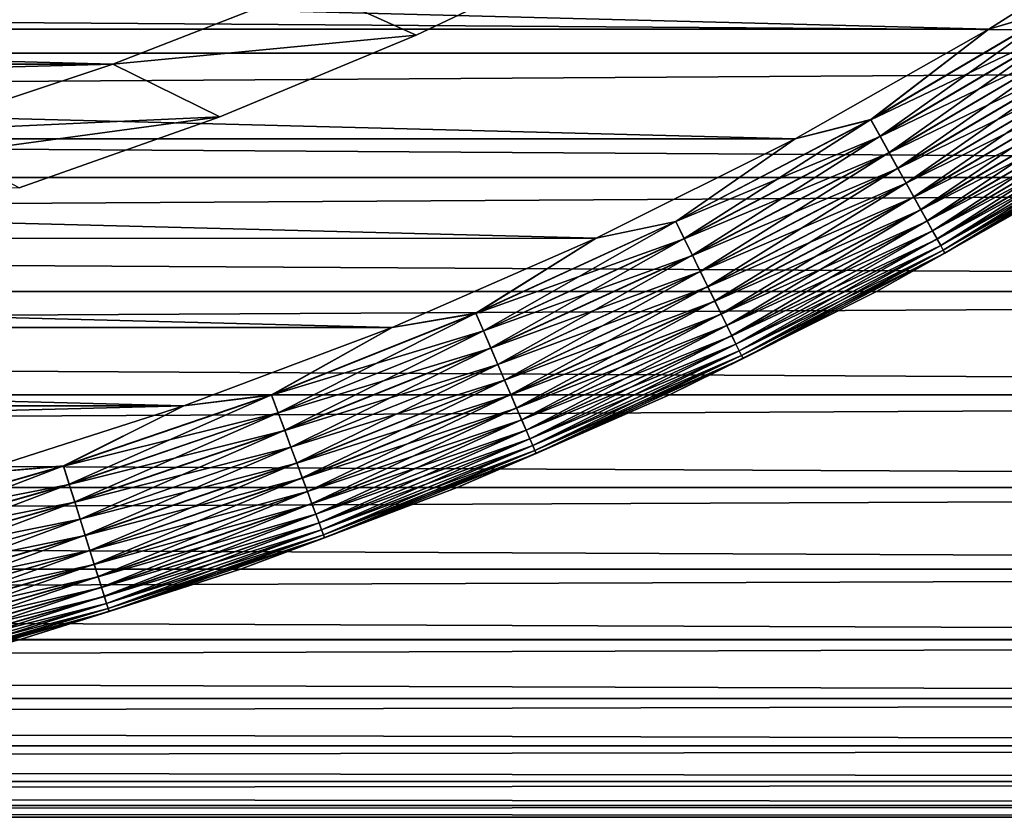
# Model space of a CAD drawing. Header units: metres. Extents: x -46 to 104, y -30 to 30.
# Tile 130 of 256: x 3.63 to 6.48, y -13 to -10.69. Entities that reach past the tile are written whole.
import ezdxf

# ---------------------------------------------------------------- set-up
doc = ezdxf.new("R2010")
doc.units = ezdxf.units.M
doc.layers.add('solid_26_000_502_XXX', color=7, linetype='CONTINUOUS')

msp = doc.modelspace()

# ---------------------------------------------------------------- linework, layer by layer
at = {"layer": 'solid_26_000_502_XXX'}
for points in [[(-6.978025, -10.370975, 316), (6.434935, -10.716416, 316), (6.978093, -10.37093, 316)], [(-6.978025, -10.370975, 316), (-6.434865, -10.716457, 316), (6.434935, -10.716416, 316)], [(6.978107, -10.37092, 280), (6.434949, -10.716408, 280), (-6.978023, -10.370976, 280)], [(6.434949, -10.716408, 280), (-6.434862, -10.716459, 280), (-6.978023, -10.370976, 280)], [(6.641663, -10.655562, 315.996857), (6.978093, -10.37093, 316), (6.434935, -10.716416, 316)], [(6.641309, -10.654994, 280.003082), (6.434949, -10.716408, 280), (6.978107, -10.37092, 280)], [(16, -10.39791, 7.802786), (-38.5, -10.3979, 7.8028), (-38.5, -10.78579, 7.257185)], [(-38.5, -10.3979, 604.197205), (16, -10.39791, 604.197205), (16, -10.785801, 604.742859)], [(-38.5, -10.3979, 604.197205), (16, -10.785801, 604.742859), (-38.5, -10.78579, 604.742798)], [(16, -10.39791, -7.802786), (16, -10.785801, -7.257168), (-38.5, -10.397933, -7.802756)], [(16, -10.785801, 7.257168), (16, -10.39791, 7.802786), (-38.5, -10.78579, 7.257185)], [(-38.5, -10.785822, 619.257141), (16, -10.785801, 619.257141), (16, -10.39791, 619.802795)], [(-38.5, -10.785822, 619.257141), (16, -10.39791, 619.802795), (-38.5, -10.397933, 619.802734)], [(16, -10.785801, -7.257168), (-38.5, -10.785822, -7.257137), (-38.5, -10.397933, -7.802756)], [(5.334533, -10.469251, 287.700012), (4.779014, -10.734216, 287.700012), (4.471266, -10.595171, 287.700012)], [(4.471266, -10.595171, 286.700012), (4.779014, -10.734216, 286.700012), (5.334533, -10.469251, 286.700012)], [(5.334533, -10.469251, 287.700012), (5.334533, -10.469251, 286.700012), (4.779014, -10.734216, 286.700012)], [(5.334533, -10.469251, 287.700012), (4.779014, -10.734216, 286.700012), (4.779014, -10.734216, 287.700012)], [(-4.471478, -10.595088, 315.917419), (4.471478, -10.595088, 315.917419), (3.901247, -10.818053, 315.917419)], [(-4.471478, -10.595088, 315.917419), (3.901247, -10.818053, 315.917419), (-3.901247, -10.818053, 315.917419)], [(4.471478, -10.595088, 280.082581), (-4.471478, -10.595088, 280.082581), (-3.901247, -10.818053, 280.082581)], [(4.471478, -10.595088, 280.082581), (-3.901247, -10.818053, 280.082581), (3.901247, -10.818053, 280.082581)], [(3.901247, -10.818053, 315.917419), (4.471478, -10.595088, 315.917419), (3.901284, -10.818044, 287.700012)], [(4.471478, -10.595088, 280.082581), (3.901247, -10.818053, 280.082581), (4.471266, -10.595171, 286.700012)], [(3.901247, -10.818053, 280.082581), (3.901284, -10.818044, 286.700012), (4.471266, -10.595171, 286.700012)], [(4.471478, -10.595088, 315.917419), (4.471266, -10.595171, 287.700012), (3.901284, -10.818044, 287.700012)], [(4.779014, -10.734216, 287.700012), (3.901284, -10.818044, 287.700012), (4.471266, -10.595171, 287.700012)], [(4.471266, -10.595171, 286.700012), (3.901284, -10.818044, 286.700012), (4.779014, -10.734216, 286.700012)], [(6.093118, -10.977695, 280.003082), (6.434949, -10.716408, 280), (6.641309, -10.654994, 280.003082)], [(6.093118, -10.977695, 280.003082), (6.641309, -10.654994, 280.003082), (6.119977, -11.026087, 280.01239)], [(6.093443, -10.978281, 315.996857), (6.641663, -10.655562, 315.996857), (6.434935, -10.716416, 316)], [(6.670932, -10.70252, 315.987457), (6.641663, -10.655562, 315.996857), (6.093443, -10.978281, 315.996857)], [(6.641309, -10.654994, 280.003082), (6.670585, -10.701963, 280.01239), (6.119977, -11.026087, 280.01239)], [(6.120296, -11.026661, 315.987457), (6.670932, -10.70252, 315.987457), (6.093443, -10.978281, 315.996857)], [(6.119977, -11.026087, 280.01239), (6.670585, -10.701963, 280.01239), (6.14616, -11.073258, 280.027863)], [(6.699459, -10.748288, 315.971893), (6.670932, -10.70252, 315.987457), (6.120296, -11.026661, 315.987457)], [(6.670585, -10.701963, 280.01239), (6.699123, -10.747748, 280.027863), (6.14616, -11.073258, 280.027863)], [(-6.434865, -10.716457, 316), (5.874709, -11.033484, 316), (6.434935, -10.716416, 316)], [(-6.434865, -10.716457, 316), (-5.874637, -11.033522, 316), (5.874709, -11.033484, 316)], [(6.434949, -10.716408, 280), (5.874723, -11.033476, 280), (-6.434862, -10.716459, 280)], [(5.874723, -11.033476, 280), (-5.874634, -11.033524, 280), (-6.434862, -10.716459, 280)], [(6.093443, -10.978281, 315.996857), (6.434935, -10.716416, 316), (5.874709, -11.033484, 316)], [(6.093118, -10.977695, 280.003082), (5.874723, -11.033476, 280), (6.434949, -10.716408, 280)], [(4.779014, -10.734216, 287.700012), (4.210733, -10.969605, 287.700012), (3.901284, -10.818044, 287.700012)], [(3.901284, -10.818044, 286.700012), (4.210733, -10.969605, 286.700012), (4.779014, -10.734216, 286.700012)], [(4.779014, -10.734216, 287.700012), (4.779014, -10.734216, 286.700012), (4.210733, -10.969605, 286.700012)], [(4.779014, -10.734216, 287.700012), (4.210733, -10.969605, 286.700012), (4.210733, -10.969605, 287.700012)], [(6.146469, -11.073814, 315.971893), (6.699459, -10.748288, 315.971893), (6.120296, -11.026661, 315.987457)], [(6.14616, -11.073258, 280.027863), (6.699123, -10.747748, 280.027863), (6.171336, -11.118617, 280.049286)], [(6.726885, -10.792289, 315.950409), (6.699459, -10.748288, 315.971893), (6.146469, -11.073814, 315.971893)], [(6.699123, -10.747748, 280.027863), (6.726564, -10.791774, 280.049286), (6.171336, -11.118617, 280.049286)], [(16, -10.785801, 7.257168), (-38.5, -10.78579, 7.257185), (-38.5, -11.14508, 6.692324)], [(-38.5, -10.78579, 604.742798), (16, -10.785801, 604.742859), (16, -11.14509, 605.307678)], [(-38.5, -10.78579, 604.742798), (16, -11.14509, 605.307678), (-38.5, -11.14508, 605.307678)], [(16, -10.785801, -7.257168), (16, -11.14509, -6.692307), (-38.5, -10.785822, -7.257137)], [(16, -11.14509, 6.692307), (16, -10.785801, 7.257168), (-38.5, -11.14508, 6.692324)], [(-38.5, -11.14511, 618.692261), (16, -11.14509, 618.692322), (16, -10.785801, 619.257141)], [(-38.5, -11.14511, 618.692261), (16, -10.785801, 619.257141), (-38.5, -10.785822, 619.257141)], [(16, -11.14509, -6.692307), (-38.5, -11.14511, -6.692274), (-38.5, -10.785822, -7.257137)], [(-3.901247, -10.818053, 315.917419), (3.901247, -10.818053, 315.917419), (3.319957, -11.010353, 315.917419)], [(3.901247, -10.818053, 280.082581), (-3.901247, -10.818053, 280.082581), (-3.319957, -11.010353, 280.082581)], [(3.901247, -10.818053, 280.082581), (-3.319957, -11.010353, 280.082581), (3.319957, -11.010353, 280.082581)], [(3.319957, -11.010353, 315.917419), (3.901247, -10.818053, 315.917419), (3.320105, -11.010304, 287.700012)], [(3.901247, -10.818053, 280.082581), (3.319957, -11.010353, 280.082581), (3.320105, -11.010304, 286.700012)], [(3.901247, -10.818053, 315.917419), (3.901284, -10.818044, 287.700012), (3.320105, -11.010304, 287.700012)], [(4.210733, -10.969605, 287.700012), (3.320105, -11.010304, 287.700012), (3.901284, -10.818044, 287.700012)], [(3.901284, -10.818044, 286.700012), (3.320105, -11.010304, 286.700012), (4.210733, -10.969605, 286.700012)], [(3.901247, -10.818053, 280.082581), (3.320105, -11.010304, 286.700012), (3.901284, -10.818044, 286.700012)], [(6.17163, -11.119147, 315.950409), (6.726885, -10.792289, 315.950409), (6.146469, -11.073814, 315.971893)], [(6.171336, -11.118617, 280.049286), (6.726564, -10.791774, 280.049286), (6.195188, -11.161591, 280.076385)], [(6.752863, -10.833967, 315.923248), (6.726885, -10.792289, 315.950409), (6.17163, -11.119147, 315.950409)], [(6.726564, -10.791774, 280.049286), (6.752562, -10.833484, 280.076385), (6.195188, -11.161591, 280.076385)], [(6.195465, -11.162089, 315.923248), (6.752863, -10.833967, 315.923248), (6.17163, -11.119147, 315.950409)], [(6.195188, -11.161591, 280.076385), (6.752562, -10.833484, 280.076385), (6.217416, -11.201637, 280.108826)], [(6.777068, -10.8728, 315.890747), (6.752863, -10.833967, 315.923248), (6.195465, -11.162089, 315.923248)], [(6.752562, -10.833484, 280.076385), (6.77679, -10.872354, 280.108826), (6.217416, -11.201637, 280.108826)], [(6.217671, -11.202098, 315.890747), (6.777068, -10.8728, 315.890747), (6.195465, -11.162089, 315.923248)], [(6.217416, -11.201637, 280.108826), (6.77679, -10.872354, 280.108826), (6.237739, -11.238253, 280.14621)], [(6.799193, -10.908297, 315.853302), (6.777068, -10.8728, 315.890747), (6.217671, -11.202098, 315.890747)], [(6.77679, -10.872354, 280.108826), (6.798941, -10.907892, 280.14621), (6.237739, -11.238253, 280.14621)], [(6.23797, -11.238669, 315.853302), (6.799193, -10.908297, 315.853302), (6.217671, -11.202098, 315.890747)], [(6.237739, -11.238253, 280.14621), (6.798941, -10.907892, 280.14621), (6.255902, -11.270976, 280.188049)], [(6.81896, -10.940009, 315.811432), (6.799193, -10.908297, 315.853302), (6.23797, -11.238669, 315.853302)], [(6.798941, -10.907892, 280.14621), (6.818738, -10.939653, 280.188049), (6.255902, -11.270976, 280.188049)], [(6.256105, -11.271342, 315.811432), (6.81896, -10.940009, 315.811432), (6.23797, -11.238669, 315.853302)], [(6.255902, -11.270976, 280.188049), (6.818738, -10.939653, 280.188049), (6.271675, -11.299394, 280.233795)], [(6.83612, -10.96754, 315.765625), (6.81896, -10.940009, 315.811432), (6.256105, -11.271342, 315.811432)], [(6.818738, -10.939653, 280.188049), (6.83593, -10.967236, 280.233795), (6.271675, -11.299394, 280.233795)], [(2.729097, -11.171476, 286.700012), (3.631108, -11.174863, 286.700012), (4.210733, -10.969605, 286.700012)], [(3.320105, -11.010304, 286.700012), (2.729097, -11.171476, 286.700012), (4.210733, -10.969605, 286.700012)], [(4.210733, -10.969605, 287.700012), (3.631108, -11.174863, 287.700012), (3.320105, -11.010304, 287.700012)], [(4.210733, -10.969605, 287.700012), (4.210733, -10.969605, 286.700012), (3.631108, -11.174863, 286.700012)], [(4.210733, -10.969605, 287.700012), (3.631108, -11.174863, 286.700012), (3.631108, -11.174863, 287.700012)], [(5.529286, -11.272217, 280.003082), (5.874723, -11.033476, 280), (6.093118, -10.977695, 280.003082)], [(5.529286, -11.272217, 280.003082), (6.093118, -10.977695, 280.003082), (5.55366, -11.321907, 280.01239)], [(5.529581, -11.272818, 315.996857), (6.093443, -10.978281, 315.996857), (5.874709, -11.033484, 316)], [(6.120296, -11.026661, 315.987457), (6.093443, -10.978281, 315.996857), (5.529581, -11.272818, 315.996857)], [(6.093118, -10.977695, 280.003082), (6.119977, -11.026087, 280.01239), (5.55366, -11.321907, 280.01239)], [(6.271849, -11.299706, 315.765625), (6.83612, -10.96754, 315.765625), (6.256105, -11.271342, 315.811432)], [(6.271675, -11.299394, 280.233795), (6.83593, -10.967236, 280.233795), (6.28486, -11.323149, 280.282898)], [(6.850456, -10.99054, 315.716492), (6.83612, -10.96754, 315.765625), (6.271849, -11.299706, 315.765625)], [(6.83593, -10.967236, 280.233795), (6.850302, -10.990293, 280.282898), (6.28486, -11.323149, 280.282898)], [(6.285002, -11.323403, 315.716492), (6.850456, -10.99054, 315.716492), (6.271849, -11.299706, 315.765625)], [(6.28486, -11.323149, 280.282898), (6.850302, -10.990293, 280.282898), (6.295291, -11.341941, 280.334747)], [(6.861788, -11.00872, 315.664612), (6.850456, -10.99054, 315.716492), (6.285002, -11.323403, 315.716492)], [(6.295399, -11.342135, 315.664612), (6.861788, -11.00872, 315.664612), (6.285002, -11.323403, 315.716492)], [(6.850302, -10.990293, 280.282898), (6.86167, -11.008533, 280.334747), (6.295291, -11.341941, 280.334747)], [(6.295291, -11.341941, 280.334747), (6.86167, -11.008533, 280.334747), (6.302835, -11.355535, 280.388672)], [(6.869974, -11.021852, 315.610657), (6.861788, -11.00872, 315.664612), (6.295399, -11.342135, 315.664612)], [(6.86167, -11.008533, 280.334747), (6.869895, -11.021726, 280.388672), (6.302835, -11.355535, 280.388672)], [(-5.874637, -11.033522, 316), (5.298901, -11.32129, 316), (5.874709, -11.033484, 316)], [(-5.874637, -11.033522, 316), (-5.298827, -11.321324, 316), (5.298901, -11.32129, 316)], [(5.874723, -11.033476, 280), (5.298915, -11.321283, 280), (-5.874634, -11.033524, 280)], [(5.298915, -11.321283, 280), (-5.298823, -11.321326, 280), (-5.874634, -11.033524, 280)], [(5.529581, -11.272818, 315.996857), (5.874709, -11.033484, 316), (5.298901, -11.32129, 316)], [(5.529286, -11.272217, 280.003082), (5.298915, -11.321283, 280), (5.874723, -11.033476, 280)], [(5.553949, -11.322496, 315.987457), (6.120296, -11.026661, 315.987457), (5.529581, -11.272818, 315.996857)], [(5.55366, -11.321907, 280.01239), (6.119977, -11.026087, 280.01239), (5.57742, -11.370344, 280.027863)], [(6.146469, -11.073814, 315.971893), (6.120296, -11.026661, 315.987457), (5.553949, -11.322496, 315.987457)], [(6.119977, -11.026087, 280.01239), (6.14616, -11.073258, 280.027863), (5.57742, -11.370344, 280.027863)], [(6.302908, -11.355665, 315.610657), (6.869974, -11.021852, 315.610657), (6.295399, -11.342135, 315.664612)], [(6.302835, -11.355535, 280.388672), (6.869895, -11.021726, 280.388672), (6.3074, -11.363757, 280.444031)], [(6.874909, -11.029771, 315.555328), (6.869974, -11.021852, 315.610657), (6.302908, -11.355665, 315.610657)], [(6.307436, -11.363823, 315.555328), (6.874909, -11.029771, 315.555328), (6.302908, -11.355665, 315.610657)], [(6.869895, -11.021726, 280.388672), (6.874869, -11.029707, 280.444031), (6.3074, -11.363757, 280.444031)], [(6.3074, -11.363757, 280.444031), (6.874869, -11.029707, 280.444031), (6.692305, -11.145091, 280.5)], [(6.307436, -11.363823, 315.555328), (6.692305, -11.145091, 315.5), (6.874909, -11.029771, 315.555328)], [(5.5777, -11.370914, 315.971893), (6.146469, -11.073814, 315.971893), (5.553949, -11.322496, 315.987457)], [(5.57742, -11.370344, 280.027863), (6.14616, -11.073258, 280.027863), (5.600266, -11.41692, 280.049286)], [(6.17163, -11.119147, 315.950409), (6.146469, -11.073814, 315.971893), (5.5777, -11.370914, 315.971893)], [(6.14616, -11.073258, 280.027863), (6.171336, -11.118617, 280.049286), (5.600266, -11.41692, 280.049286)], [(5.600533, -11.417464, 315.950409), (6.17163, -11.119147, 315.950409), (5.5777, -11.370914, 315.971893)], [(5.600266, -11.41692, 280.049286), (6.171336, -11.118617, 280.049286), (5.621912, -11.461046, 280.076385)], [(6.195465, -11.162089, 315.923248), (6.17163, -11.119147, 315.950409), (5.600533, -11.417464, 315.950409)], [(6.171336, -11.118617, 280.049286), (6.195188, -11.161591, 280.076385), (5.621912, -11.461046, 280.076385)], [(16, -11.14509, 6.692307), (-38.5, -11.14508, 6.692324), (-38.5, -11.474814, 6.109717)], [(-38.5, -11.14508, 605.307678), (16, -11.14509, 605.307678), (16, -11.474824, 605.89032)], [(-38.5, -11.14508, 605.307678), (16, -11.474824, 605.89032), (-38.5, -11.474814, 605.890259)], [(16, -11.14509, -6.692307), (16, -11.474824, -6.109698), (-38.5, -11.14511, -6.692274)], [(16, -11.474824, 6.109698), (16, -11.14509, 6.692307), (-38.5, -11.474814, 6.109717)], [(-38.5, -11.474842, 618.10968), (16, -11.474824, 618.10968), (16, -11.14509, 618.692322)], [(-38.5, -11.474842, 618.10968), (16, -11.14509, 618.692322), (-38.5, -11.14511, 618.692261)], [(16, -11.474824, -6.109698), (-38.5, -11.474842, -6.109664), (-38.5, -11.14511, -6.692274)], [(6.692305, -11.145091, 280.5), (6.692305, -11.145091, 315.5), (6.109696, -11.474825, 315.5)], [(6.307436, -11.363823, 315.555328), (6.109696, -11.474825, 315.5), (6.692305, -11.145091, 315.5)], [(6.109696, -11.474825, 280.5), (6.692305, -11.145091, 280.5), (6.109696, -11.474825, 315.5)], [(6.3074, -11.363757, 280.444031), (6.692305, -11.145091, 280.5), (6.109696, -11.474825, 280.5)], [(5.622162, -11.461557, 315.923248), (6.195465, -11.162089, 315.923248), (5.600533, -11.417464, 315.950409)], [(5.621912, -11.461046, 280.076385), (6.195188, -11.161591, 280.076385), (5.642082, -11.502167, 280.108826)], [(6.217671, -11.202098, 315.890747), (6.195465, -11.162089, 315.923248), (5.622162, -11.461557, 315.923248)], [(6.195188, -11.161591, 280.076385), (6.217416, -11.201637, 280.108826), (5.642082, -11.502167, 280.108826)], [(5.642314, -11.50264, 315.890747), (6.217671, -11.202098, 315.890747), (5.622162, -11.461557, 315.923248)], [(5.642082, -11.502167, 280.108826), (6.217416, -11.201637, 280.108826), (5.660525, -11.539764, 280.14621)], [(6.23797, -11.238669, 315.853302), (6.217671, -11.202098, 315.890747), (5.642314, -11.50264, 315.890747)], [(6.217416, -11.201637, 280.108826), (6.237739, -11.238253, 280.14621), (5.660525, -11.539764, 280.14621)], [(5.660735, -11.540193, 315.853302), (6.23797, -11.238669, 315.853302), (5.642314, -11.50264, 315.890747)], [(5.660525, -11.539764, 280.14621), (6.237739, -11.238253, 280.14621), (5.677007, -11.573365, 280.188049)], [(6.256105, -11.271342, 315.811432), (6.23797, -11.238669, 315.853302), (5.660735, -11.540193, 315.853302)], [(6.237739, -11.238253, 280.14621), (6.255902, -11.270976, 280.188049), (5.677007, -11.573365, 280.188049)], [(4.951261, -11.537803, 280.003082), (5.298915, -11.321283, 280), (5.529286, -11.272217, 280.003082)], [(4.951261, -11.537803, 280.003082), (5.529286, -11.272217, 280.003082), (4.973087, -11.588663, 280.01239)], [(4.951525, -11.538418, 315.996857), (5.529581, -11.272818, 315.996857), (5.298901, -11.32129, 316)], [(5.553949, -11.322496, 315.987457), (5.529581, -11.272818, 315.996857), (4.951525, -11.538418, 315.996857)], [(5.529286, -11.272217, 280.003082), (5.55366, -11.321907, 280.01239), (4.973087, -11.588663, 280.01239)], [(5.677192, -11.573742, 315.811432), (6.256105, -11.271342, 315.811432), (5.660735, -11.540193, 315.853302)], [(5.677007, -11.573365, 280.188049), (6.255902, -11.270976, 280.188049), (5.69132, -11.602546, 280.233795)], [(6.271849, -11.299706, 315.765625), (6.256105, -11.271342, 315.811432), (5.677192, -11.573742, 315.811432)], [(6.255902, -11.270976, 280.188049), (6.271675, -11.299394, 280.233795), (5.69132, -11.602546, 280.233795)], [(5.691478, -11.602867, 315.765625), (6.271849, -11.299706, 315.765625), (5.677192, -11.573742, 315.811432)], [(5.69132, -11.602546, 280.233795), (6.271675, -11.299394, 280.233795), (5.703285, -11.626938, 280.282898)], [(6.285002, -11.323403, 315.716492), (6.271849, -11.299706, 315.765625), (5.691478, -11.602867, 315.765625)], [(6.271675, -11.299394, 280.233795), (6.28486, -11.323149, 280.282898), (5.703285, -11.626938, 280.282898)], [(-5.298827, -11.321324, 316), (4.70904, -11.579071, 316), (5.298901, -11.32129, 316)], [(-5.298827, -11.321324, 316), (-4.708966, -11.579102, 316), (4.70904, -11.579071, 316)], [(5.298915, -11.321283, 280), (4.709054, -11.579065, 280), (-5.298823, -11.321326, 280)], [(4.709054, -11.579065, 280), (-4.708961, -11.579103, 280), (-5.298823, -11.321326, 280)], [(4.951525, -11.538418, 315.996857), (5.298901, -11.32129, 316), (4.70904, -11.579071, 316)], [(4.951261, -11.537803, 280.003082), (4.709054, -11.579065, 280), (5.298915, -11.321283, 280)], [(4.973346, -11.589267, 315.987457), (5.553949, -11.322496, 315.987457), (4.951525, -11.538418, 315.996857)], [(4.973087, -11.588663, 280.01239), (5.55366, -11.321907, 280.01239), (4.994363, -11.638242, 280.027863)], [(5.5777, -11.370914, 315.971893), (5.553949, -11.322496, 315.987457), (4.973346, -11.589267, 315.987457)], [(5.55366, -11.321907, 280.01239), (5.57742, -11.370344, 280.027863), (4.994363, -11.638242, 280.027863)], [(5.703414, -11.6272, 315.716492), (6.285002, -11.323403, 315.716492), (5.691478, -11.602867, 315.765625)], [(5.703285, -11.626938, 280.282898), (6.28486, -11.323149, 280.282898), (5.712751, -11.646235, 280.334747)], [(6.295399, -11.342135, 315.664612), (6.285002, -11.323403, 315.716492), (5.703414, -11.6272, 315.716492)], [(6.28486, -11.323149, 280.282898), (6.295291, -11.341941, 280.334747), (5.712751, -11.646235, 280.334747)], [(5.712849, -11.646434, 315.664612), (6.295399, -11.342135, 315.664612), (5.703414, -11.6272, 315.716492)], [(5.712751, -11.646235, 280.334747), (6.295291, -11.341941, 280.334747), (5.719598, -11.660192, 280.388672)], [(6.302908, -11.355665, 315.610657), (6.295399, -11.342135, 315.664612), (5.712849, -11.646434, 315.664612)], [(5.719664, -11.660327, 315.610657), (6.302908, -11.355665, 315.610657), (5.712849, -11.646434, 315.664612)], [(6.295291, -11.341941, 280.334747), (6.302835, -11.355535, 280.388672), (5.719598, -11.660192, 280.388672)], [(5.719598, -11.660192, 280.388672), (6.302835, -11.355535, 280.388672), (5.72374, -11.668636, 280.444031)], [(6.307436, -11.363823, 315.555328), (6.302908, -11.355665, 315.610657), (5.719664, -11.660327, 315.610657)], [(6.302835, -11.355535, 280.388672), (6.3074, -11.363757, 280.444031), (5.72374, -11.668636, 280.444031)], [(4.994614, -11.638826, 315.971893), (5.5777, -11.370914, 315.971893), (4.973346, -11.589267, 315.987457)], [(4.994363, -11.638242, 280.027863), (5.57742, -11.370344, 280.027863), (5.014821, -11.685915, 280.049286)], [(5.600533, -11.417464, 315.950409), (5.5777, -11.370914, 315.971893), (4.994614, -11.638826, 315.971893)], [(5.57742, -11.370344, 280.027863), (5.600266, -11.41692, 280.049286), (5.014821, -11.685915, 280.049286)], [(5.723773, -11.668704, 315.555328), (6.307436, -11.363823, 315.555328), (5.719664, -11.660327, 315.610657)], [(5.72374, -11.668636, 280.444031), (6.3074, -11.363757, 280.444031), (6.109696, -11.474825, 280.5)], [(5.723773, -11.668704, 315.555328), (6.109696, -11.474825, 315.5), (6.307436, -11.363823, 315.555328)], [(5.01506, -11.686472, 315.950409), (5.600533, -11.417464, 315.950409), (4.994614, -11.638826, 315.971893)], [(5.014821, -11.685915, 280.049286), (5.600266, -11.41692, 280.049286), (5.034203, -11.731081, 280.076385)], [(5.622162, -11.461557, 315.923248), (5.600533, -11.417464, 315.950409), (5.01506, -11.686472, 315.950409)], [(5.600266, -11.41692, 280.049286), (5.621912, -11.461046, 280.076385), (5.034203, -11.731081, 280.076385)], [(5.034428, -11.731605, 315.923248), (5.622162, -11.461557, 315.923248), (5.01506, -11.686472, 315.950409)], [(5.034203, -11.731081, 280.076385), (5.621912, -11.461046, 280.076385), (5.052266, -11.77317, 280.108826)], [(5.642314, -11.50264, 315.890747), (5.622162, -11.461557, 315.923248), (5.034428, -11.731605, 315.923248)], [(5.621912, -11.461046, 280.076385), (5.642082, -11.502167, 280.108826), (5.052266, -11.77317, 280.108826)], [(16, -11.474824, 6.109698), (-38.5, -11.474814, 6.109717), (-38.5, -11.774119, 5.510908)], [(-38.5, -11.474814, 605.890259), (16, -11.474824, 605.89032), (16, -11.77413, 606.489136)], [(-38.5, -11.474814, 605.890259), (16, -11.77413, 606.489136), (-38.5, -11.774119, 606.489075)], [(16, -11.474824, -6.109698), (16, -11.77413, -5.510887), (-38.5, -11.474842, -6.109664)], [(16, -11.77413, 5.510887), (16, -11.474824, 6.109698), (-38.5, -11.774119, 5.510908)], [(-38.5, -11.774145, 617.510864), (16, -11.77413, 617.510864), (16, -11.474824, 618.10968)], [(-38.5, -11.774145, 617.510864), (16, -11.474824, 618.10968), (-38.5, -11.474842, 618.10968)], [(16, -11.77413, -5.510887), (-38.5, -11.774145, -5.510852), (-38.5, -11.474842, -6.109664)], [(5.052266, -11.77317, 280.108826), (5.642082, -11.502167, 280.108826), (5.06878, -11.811654, 280.14621)], [(5.642082, -11.502167, 280.108826), (5.660525, -11.539764, 280.14621), (5.06878, -11.811654, 280.14621)], [(6.109696, -11.474825, 280.5), (6.109696, -11.474825, 315.5), (5.510886, -11.77413, 315.5)], [(5.723773, -11.668704, 315.555328), (5.510886, -11.77413, 315.5), (6.109696, -11.474825, 315.5)], [(5.510886, -11.77413, 280.5), (6.109696, -11.474825, 280.5), (5.510886, -11.77413, 315.5)], [(5.72374, -11.668636, 280.444031), (6.109696, -11.474825, 280.5), (5.510886, -11.77413, 280.5)], [(5.052473, -11.773655, 315.890747), (5.642314, -11.50264, 315.890747), (5.034428, -11.731605, 315.923248)], [(5.660735, -11.540193, 315.853302), (5.642314, -11.50264, 315.890747), (5.052473, -11.773655, 315.890747)], [(4.360526, -11.773771, 280.003082), (4.709054, -11.579065, 280), (4.951261, -11.537803, 280.003082)], [(4.360526, -11.773771, 280.003082), (4.951261, -11.537803, 280.003082), (4.379748, -11.825672, 280.01239)], [(4.360759, -11.774399, 315.996857), (4.951525, -11.538418, 315.996857), (4.70904, -11.579071, 316)], [(4.973346, -11.589267, 315.987457), (4.951525, -11.538418, 315.996857), (4.360759, -11.774399, 315.996857)], [(4.951261, -11.537803, 280.003082), (4.973087, -11.588663, 280.01239), (4.379748, -11.825672, 280.01239)], [(5.068968, -11.812092, 315.853302), (5.660735, -11.540193, 315.853302), (5.052473, -11.773655, 315.890747)], [(5.06878, -11.811654, 280.14621), (5.660525, -11.539764, 280.14621), (5.083539, -11.846047, 280.188049)], [(5.677192, -11.573742, 315.811432), (5.660735, -11.540193, 315.853302), (5.068968, -11.812092, 315.853302)], [(5.660525, -11.539764, 280.14621), (5.677007, -11.573365, 280.188049), (5.083539, -11.846047, 280.188049)], [(-4.708966, -11.579102, 316), (4.106698, -11.806142, 316), (4.70904, -11.579071, 316)], [(-4.708966, -11.579102, 316), (-4.106623, -11.806168, 316), (4.106698, -11.806142, 316)], [(4.709054, -11.579065, 280), (4.106712, -11.806137, 280), (-4.708961, -11.579103, 280)], [(4.106712, -11.806137, 280), (-4.106616, -11.80617, 280), (-4.708961, -11.579103, 280)], [(4.360759, -11.774399, 315.996857), (4.70904, -11.579071, 316), (4.106698, -11.806142, 316)], [(4.360526, -11.773771, 280.003082), (4.106712, -11.806137, 280), (4.709054, -11.579065, 280)], [(5.083704, -11.846433, 315.811432), (5.677192, -11.573742, 315.811432), (5.068968, -11.812092, 315.853302)], [(5.083539, -11.846047, 280.188049), (5.677007, -11.573365, 280.188049), (5.096356, -11.875915, 280.233795)], [(5.691478, -11.602867, 315.765625), (5.677192, -11.573742, 315.811432), (5.083704, -11.846433, 315.811432)], [(5.677007, -11.573365, 280.188049), (5.69132, -11.602546, 280.233795), (5.096356, -11.875915, 280.233795)], [(4.379976, -11.826287, 315.987457), (4.973346, -11.589267, 315.987457), (4.360759, -11.774399, 315.996857)], [(4.379748, -11.825672, 280.01239), (4.973087, -11.588663, 280.01239), (4.398486, -11.876265, 280.027863)], [(4.994614, -11.638826, 315.971893), (4.973346, -11.589267, 315.987457), (4.379976, -11.826287, 315.987457)], [(4.973087, -11.588663, 280.01239), (4.994363, -11.638242, 280.027863), (4.398486, -11.876265, 280.027863)], [(5.096498, -11.876244, 315.765625), (5.691478, -11.602867, 315.765625), (5.083704, -11.846433, 315.811432)], [(5.096356, -11.875915, 280.233795), (5.69132, -11.602546, 280.233795), (5.10707, -11.900882, 280.282898)], [(5.703414, -11.6272, 315.716492), (5.691478, -11.602867, 315.765625), (5.096498, -11.876244, 315.765625)], [(5.69132, -11.602546, 280.233795), (5.703285, -11.626938, 280.282898), (5.10707, -11.900882, 280.282898)], [(4.398706, -11.876861, 315.971893), (4.994614, -11.638826, 315.971893), (4.379976, -11.826287, 315.987457)], [(4.398486, -11.876265, 280.027863), (4.994363, -11.638242, 280.027863), (4.416502, -11.924912, 280.049286)], [(5.01506, -11.686472, 315.950409), (4.994614, -11.638826, 315.971893), (4.398706, -11.876861, 315.971893)], [(4.994363, -11.638242, 280.027863), (5.014821, -11.685915, 280.049286), (4.416502, -11.924912, 280.049286)], [(5.107186, -11.90115, 315.716492), (5.703414, -11.6272, 315.716492), (5.096498, -11.876244, 315.765625)], [(5.10707, -11.900882, 280.282898), (5.703285, -11.626938, 280.282898), (5.115547, -11.920633, 280.334747)], [(5.712849, -11.646434, 315.664612), (5.703414, -11.6272, 315.716492), (5.107186, -11.90115, 315.716492)], [(5.703285, -11.626938, 280.282898), (5.712751, -11.646235, 280.334747), (5.115547, -11.920633, 280.334747)], [(5.115634, -11.920837, 315.664612), (5.712849, -11.646434, 315.664612), (5.107186, -11.90115, 315.716492)], [(5.115547, -11.920633, 280.334747), (5.712751, -11.646235, 280.334747), (5.121677, -11.93492, 280.388672)], [(5.719664, -11.660327, 315.610657), (5.712849, -11.646434, 315.664612), (5.115634, -11.920837, 315.664612)], [(5.121737, -11.935058, 315.610657), (5.719664, -11.660327, 315.610657), (5.115634, -11.920837, 315.664612)], [(5.712751, -11.646235, 280.334747), (5.719598, -11.660192, 280.388672), (5.121677, -11.93492, 280.388672)], [(5.121677, -11.93492, 280.388672), (5.719598, -11.660192, 280.388672), (5.125386, -11.943563, 280.444031)], [(5.723773, -11.668704, 315.555328), (5.719664, -11.660327, 315.610657), (5.121737, -11.935058, 315.610657)], [(5.125416, -11.943631, 315.555328), (5.723773, -11.668704, 315.555328), (5.121737, -11.935058, 315.610657)], [(5.719598, -11.660192, 280.388672), (5.72374, -11.668636, 280.444031), (5.125386, -11.943563, 280.444031)], [(5.125386, -11.943563, 280.444031), (5.72374, -11.668636, 280.444031), (5.510886, -11.77413, 280.5)], [(5.125416, -11.943631, 315.555328), (5.510886, -11.77413, 315.5), (5.723773, -11.668704, 315.555328)], [(4.416713, -11.925482, 315.950409), (5.01506, -11.686472, 315.950409), (4.398706, -11.876861, 315.971893)], [(4.416502, -11.924912, 280.049286), (5.014821, -11.685915, 280.049286), (4.433572, -11.971003, 280.076385)], [(5.034428, -11.731605, 315.923248), (5.01506, -11.686472, 315.950409), (4.416713, -11.925482, 315.950409)], [(5.014821, -11.685915, 280.049286), (5.034203, -11.731081, 280.076385), (4.433572, -11.971003, 280.076385)], [(4.43377, -11.971537, 315.923248), (5.034428, -11.731605, 315.923248), (4.416713, -11.925482, 315.950409)], [(4.433572, -11.971003, 280.076385), (5.034203, -11.731081, 280.076385), (4.44948, -12.013953, 280.108826)], [(5.052473, -11.773655, 315.890747), (5.034428, -11.731605, 315.923248), (4.43377, -11.971537, 315.923248)], [(5.034203, -11.731081, 280.076385), (5.052266, -11.77317, 280.108826), (4.44948, -12.013953, 280.108826)], [(16, -11.77413, 5.510887), (-38.5, -11.774119, 5.510908), (-38.5, -12.042202, 4.897486)], [(-38.5, -11.774119, 606.489075), (16, -11.77413, 606.489136), (16, -12.042212, 607.102539)], [(-38.5, -11.774119, 606.489075), (16, -12.042212, 607.102539), (-38.5, -12.042202, 607.102539)], [(16, -11.77413, -5.510887), (16, -12.042212, -4.897463), (-38.5, -11.774145, -5.510852)], [(16, -12.042212, 4.897463), (16, -11.77413, 5.510887), (-38.5, -12.042202, 4.897486)], [(-38.5, -12.042226, 616.8974), (16, -12.042212, 616.897461), (16, -11.77413, 617.510864)], [(-38.5, -12.042226, 616.8974), (16, -11.77413, 617.510864), (-38.5, -11.774145, 617.510864)], [(16, -12.042212, -4.897463), (-38.5, -12.042226, -4.897428), (-38.5, -11.774145, -5.510852)], [(3.758598, -11.979517, 280.003082), (4.106712, -11.806137, 280), (4.360526, -11.773771, 280.003082)], [(3.758598, -11.979517, 280.003082), (4.360526, -11.773771, 280.003082), (3.775166, -12.032325, 280.01239)], [(3.758798, -11.980156, 315.996857), (4.360759, -11.774399, 315.996857), (4.106698, -11.806142, 316)], [(4.379976, -11.826287, 315.987457), (4.360759, -11.774399, 315.996857), (3.758798, -11.980156, 315.996857)], [(4.360526, -11.773771, 280.003082), (4.379748, -11.825672, 280.01239), (3.775166, -12.032325, 280.01239)], [(4.449663, -12.014446, 315.890747), (5.052473, -11.773655, 315.890747), (4.43377, -11.971537, 315.923248)], [(4.44948, -12.013953, 280.108826), (5.052266, -11.77317, 280.108826), (4.464024, -12.053224, 280.14621)], [(5.068968, -11.812092, 315.853302), (5.052473, -11.773655, 315.890747), (4.449663, -12.014446, 315.890747)], [(5.052266, -11.77317, 280.108826), (5.06878, -11.811654, 280.14621), (4.464024, -12.053224, 280.14621)], [(5.510886, -11.77413, 280.5), (5.510886, -11.77413, 315.5), (4.897463, -12.042212, 315.5)], [(5.125416, -11.943631, 315.555328), (4.897463, -12.042212, 315.5), (5.510886, -11.77413, 315.5)], [(4.897463, -12.042212, 280.5), (5.510886, -11.77413, 280.5), (4.897463, -12.042212, 315.5)], [(5.125386, -11.943563, 280.444031), (5.510886, -11.77413, 280.5), (4.897463, -12.042212, 280.5)], [(-4.106623, -11.806168, 316), (-3.493401, -12.001921, 316), (4.106698, -11.806142, 316)], [(4.106712, -11.806137, 280), (3.493491, -12.001894, 280), (-4.106616, -11.80617, 280)], [(-3.493401, -12.001921, 316), (3.493477, -12.001899, 316), (4.106698, -11.806142, 316)], [(3.758798, -11.980156, 315.996857), (4.106698, -11.806142, 316), (3.493477, -12.001899, 316)], [(3.758598, -11.979517, 280.003082), (3.493491, -12.001894, 280), (4.106712, -11.806137, 280)], [(4.464189, -12.05367, 315.853302), (5.068968, -11.812092, 315.853302), (4.449663, -12.014446, 315.890747)], [(4.464024, -12.053224, 280.14621), (5.06878, -11.811654, 280.14621), (4.477022, -12.08832, 280.188049)], [(5.083704, -11.846433, 315.811432), (5.068968, -11.812092, 315.853302), (4.464189, -12.05367, 315.853302)], [(5.06878, -11.811654, 280.14621), (5.083539, -11.846047, 280.188049), (4.477022, -12.08832, 280.188049)], [(3.775363, -12.03295, 315.987457), (4.379976, -11.826287, 315.987457), (3.758798, -11.980156, 315.996857)], [(3.775166, -12.032325, 280.01239), (4.379748, -11.825672, 280.01239), (3.791317, -12.083801, 280.027863)], [(4.398706, -11.876861, 315.971893), (4.379976, -11.826287, 315.987457), (3.775363, -12.03295, 315.987457)], [(4.379748, -11.825672, 280.01239), (4.398486, -11.876265, 280.027863), (3.791317, -12.083801, 280.027863)], [(4.477168, -12.088714, 315.811432), (5.083704, -11.846433, 315.811432), (4.464189, -12.05367, 315.853302)], [(4.477022, -12.08832, 280.188049), (5.083539, -11.846047, 280.188049), (4.48831, -12.118798, 280.233795)], [(5.096498, -11.876244, 315.765625), (5.083704, -11.846433, 315.811432), (4.477168, -12.088714, 315.811432)], [(5.083539, -11.846047, 280.188049), (5.096356, -11.875915, 280.233795), (4.48831, -12.118798, 280.233795)], [(3.791507, -12.084408, 315.971893), (4.398706, -11.876861, 315.971893), (3.775363, -12.03295, 315.987457)], [(3.791317, -12.083801, 280.027863), (4.398486, -11.876265, 280.027863), (3.806847, -12.133299, 280.049286)], [(4.416713, -11.925482, 315.950409), (4.398706, -11.876861, 315.971893), (3.791507, -12.084408, 315.971893)], [(4.398486, -11.876265, 280.027863), (4.416502, -11.924912, 280.049286), (3.806847, -12.133299, 280.049286)], [(4.488434, -12.119134, 315.765625), (5.096498, -11.876244, 315.765625), (4.477168, -12.088714, 315.811432)], [(4.48831, -12.118798, 280.233795), (5.096356, -11.875915, 280.233795), (4.497746, -12.144276, 280.282898)], [(5.107186, -11.90115, 315.716492), (5.096498, -11.876244, 315.765625), (4.488434, -12.119134, 315.765625)], [(5.096356, -11.875915, 280.233795), (5.10707, -11.900882, 280.282898), (4.497746, -12.144276, 280.282898)], [(3.807029, -12.133878, 315.950409), (4.416713, -11.925482, 315.950409), (3.791507, -12.084408, 315.971893)], [(3.806847, -12.133299, 280.049286), (4.416502, -11.924912, 280.049286), (3.821561, -12.180194, 280.076385)], [(4.43377, -11.971537, 315.923248), (4.416713, -11.925482, 315.950409), (3.807029, -12.133878, 315.950409)], [(4.416502, -11.924912, 280.049286), (4.433572, -11.971003, 280.076385), (3.821561, -12.180194, 280.076385)], [(4.497847, -12.144549, 315.716492), (5.107186, -11.90115, 315.716492), (4.488434, -12.119134, 315.765625)], [(4.497746, -12.144276, 280.282898), (5.10707, -11.900882, 280.282898), (4.50521, -12.164432, 280.334747)], [(5.115634, -11.920837, 315.664612), (5.107186, -11.90115, 315.716492), (4.497847, -12.144549, 315.716492)], [(4.505288, -12.164639, 315.664612), (5.115634, -11.920837, 315.664612), (4.497847, -12.144549, 315.716492)], [(5.10707, -11.900882, 280.282898), (5.115547, -11.920633, 280.334747), (4.50521, -12.164432, 280.334747)], [(4.50521, -12.164432, 280.334747), (5.115547, -11.920633, 280.334747), (4.51061, -12.17901, 280.388672)], [(5.121737, -11.935058, 315.610657), (5.115634, -11.920837, 315.664612), (4.505288, -12.164639, 315.664612)], [(5.115547, -11.920633, 280.334747), (5.121677, -11.93492, 280.388672), (4.51061, -12.17901, 280.388672)], [(4.510662, -12.179151, 315.610657), (5.121737, -11.935058, 315.610657), (4.505288, -12.164639, 315.664612)], [(4.51061, -12.17901, 280.388672), (5.121677, -11.93492, 280.388672), (4.513876, -12.18783, 280.444031)], [(5.125416, -11.943631, 315.555328), (5.121737, -11.935058, 315.610657), (4.510662, -12.179151, 315.610657)], [(4.513902, -12.1879, 315.555328), (5.125416, -11.943631, 315.555328), (4.510662, -12.179151, 315.610657)], [(5.121677, -11.93492, 280.388672), (5.125386, -11.943563, 280.444031), (4.513876, -12.18783, 280.444031)], [(4.513876, -12.18783, 280.444031), (5.125386, -11.943563, 280.444031), (4.897463, -12.042212, 280.5)], [(4.513902, -12.1879, 315.555328), (4.897463, -12.042212, 315.5), (5.125416, -11.943631, 315.555328)], [(3.147021, -12.154511, 280.003082), (3.493491, -12.001894, 280), (3.758598, -11.979517, 280.003082)], [(3.147021, -12.154511, 280.003082), (3.758598, -11.979517, 280.003082), (3.160893, -12.20809, 280.01239)], [(3.147189, -12.155159, 315.996857), (3.758798, -11.980156, 315.996857), (3.493477, -12.001899, 316)], [(3.775363, -12.03295, 315.987457), (3.758798, -11.980156, 315.996857), (3.147189, -12.155159, 315.996857)], [(3.758598, -11.979517, 280.003082), (3.775166, -12.032325, 280.01239), (3.160893, -12.20809, 280.01239)], [(3.821731, -12.180738, 315.923248), (4.43377, -11.971537, 315.923248), (3.807029, -12.133878, 315.950409)], [(3.821561, -12.180194, 280.076385), (4.433572, -11.971003, 280.076385), (3.835272, -12.223896, 280.108826)], [(4.449663, -12.014446, 315.890747), (4.43377, -11.971537, 315.923248), (3.821731, -12.180738, 315.923248)], [(4.433572, -11.971003, 280.076385), (4.44948, -12.013953, 280.108826), (3.835272, -12.223896, 280.108826)], [(3.83543, -12.224398, 315.890747), (4.449663, -12.014446, 315.890747), (3.821731, -12.180738, 315.923248)], [(3.835272, -12.223896, 280.108826), (4.44948, -12.013953, 280.108826), (3.847809, -12.263853, 280.14621)], [(4.464189, -12.05367, 315.853302), (4.449663, -12.014446, 315.890747), (3.83543, -12.224398, 315.890747)], [(4.44948, -12.013953, 280.108826), (4.464024, -12.053224, 280.14621), (3.847809, -12.263853, 280.14621)], [(16, -12.042212, 4.897463), (-38.5, -12.042202, 4.897486), (-38.5, -12.278352, 4.271076)], [(-38.5, -12.042202, 607.102539), (16, -12.042212, 607.102539), (16, -12.27836, 607.728943)], [(-38.5, -12.042202, 607.102539), (16, -12.27836, 607.728943), (-38.5, -12.278352, 607.728943)], [(16, -12.042212, -4.897463), (16, -12.27836, -4.271051), (-38.5, -12.042226, -4.897428)], [(16, -12.27836, 4.271051), (16, -12.042212, 4.897463), (-38.5, -12.278352, 4.271076)], [(-38.5, -12.278373, 616.270996), (16, -12.27836, 616.271057), (16, -12.042212, 616.897461)], [(-38.5, -12.278373, 616.270996), (16, -12.042212, 616.897461), (-38.5, -12.042226, 616.8974)], [(16, -12.27836, -4.271051), (-38.5, -12.278373, -4.271015), (-38.5, -12.042226, -4.897428)], [(3.161058, -12.208726, 315.987457), (3.775363, -12.03295, 315.987457), (3.147189, -12.155159, 315.996857)], [(3.160893, -12.20809, 280.01239), (3.775166, -12.032325, 280.01239), (3.174417, -12.260319, 280.027863)], [(3.791507, -12.084408, 315.971893), (3.775363, -12.03295, 315.987457), (3.161058, -12.208726, 315.987457)], [(3.775166, -12.032325, 280.01239), (3.791317, -12.083801, 280.027863), (3.174417, -12.260319, 280.027863)], [(4.897463, -12.042212, 280.5), (4.897463, -12.042212, 315.5), (4.271053, -12.278359, 315.5)], [(4.513902, -12.1879, 315.555328), (4.271053, -12.278359, 315.5), (4.897463, -12.042212, 315.5)], [(4.271053, -12.278359, 280.5), (4.897463, -12.042212, 280.5), (4.271053, -12.278359, 315.5)], [(4.513876, -12.18783, 280.444031), (4.897463, -12.042212, 280.5), (4.271053, -12.278359, 280.5)], [(3.847951, -12.264307, 315.853302), (4.464189, -12.05367, 315.853302), (3.83543, -12.224398, 315.890747)], [(3.847809, -12.263853, 280.14621), (4.464024, -12.053224, 280.14621), (3.859012, -12.299562, 280.188049)], [(4.477168, -12.088714, 315.811432), (4.464189, -12.05367, 315.853302), (3.847951, -12.264307, 315.853302)], [(4.464024, -12.053224, 280.14621), (4.477022, -12.08832, 280.188049), (3.859012, -12.299562, 280.188049)], [(3.174576, -12.260934, 315.971893), (3.791507, -12.084408, 315.971893), (3.161058, -12.208726, 315.987457)], [(3.174417, -12.260319, 280.027863), (3.791317, -12.083801, 280.027863), (3.18742, -12.31054, 280.049286)], [(3.807029, -12.133878, 315.950409), (3.791507, -12.084408, 315.971893), (3.174576, -12.260934, 315.971893)], [(3.791317, -12.083801, 280.027863), (3.806847, -12.133299, 280.049286), (3.18742, -12.31054, 280.049286)], [(3.859138, -12.299962, 315.811432), (4.477168, -12.088714, 315.811432), (3.847951, -12.264307, 315.853302)], [(3.859012, -12.299562, 280.188049), (4.477022, -12.08832, 280.188049), (3.868742, -12.330573, 280.233795)], [(4.488434, -12.119134, 315.765625), (4.477168, -12.088714, 315.811432), (3.859138, -12.299962, 315.811432)], [(4.477022, -12.08832, 280.188049), (4.48831, -12.118798, 280.233795), (3.868742, -12.330573, 280.233795)], [(3.86885, -12.330914, 315.765625), (4.488434, -12.119134, 315.765625), (3.859138, -12.299962, 315.811432)], [(3.868742, -12.330573, 280.233795), (4.48831, -12.118798, 280.233795), (3.876876, -12.356496, 280.282898)], [(4.497847, -12.144549, 315.716492), (4.488434, -12.119134, 315.765625), (3.86885, -12.330914, 315.765625)], [(4.48831, -12.118798, 280.233795), (4.497746, -12.144276, 280.282898), (3.876876, -12.356496, 280.282898)], [(3.187572, -12.311128, 315.950409), (3.807029, -12.133878, 315.950409), (3.174576, -12.260934, 315.971893)], [(3.18742, -12.31054, 280.049286), (3.806847, -12.133299, 280.049286), (3.199739, -12.35812, 280.076385)], [(3.821731, -12.180738, 315.923248), (3.807029, -12.133878, 315.950409), (3.187572, -12.311128, 315.950409)], [(3.806847, -12.133299, 280.049286), (3.821561, -12.180194, 280.076385), (3.199739, -12.35812, 280.076385)], [(3.876963, -12.356774, 315.716492), (4.497847, -12.144549, 315.716492), (3.86885, -12.330914, 315.765625)], [(3.876876, -12.356496, 280.282898), (4.497746, -12.144276, 280.282898), (3.88331, -12.377004, 280.334747)], [(4.505288, -12.164639, 315.664612), (4.497847, -12.144549, 315.716492), (3.876963, -12.356774, 315.716492)], [(4.497746, -12.144276, 280.282898), (4.50521, -12.164432, 280.334747), (3.88331, -12.377004, 280.334747)], [(3.199882, -12.358672, 315.923248), (3.821731, -12.180738, 315.923248), (3.187572, -12.311128, 315.950409)], [(3.199739, -12.35812, 280.076385), (3.821561, -12.180194, 280.076385), (3.211219, -12.40246, 280.108826)], [(3.83543, -12.224398, 315.890747), (3.821731, -12.180738, 315.923248), (3.199882, -12.358672, 315.923248)], [(3.821561, -12.180194, 280.076385), (3.835272, -12.223896, 280.108826), (3.211219, -12.40246, 280.108826)], [(3.883376, -12.377215, 315.664612), (4.505288, -12.164639, 315.664612), (3.876963, -12.356774, 315.716492)], [(3.88331, -12.377004, 280.334747), (4.50521, -12.164432, 280.334747), (3.887964, -12.391837, 280.388672)], [(4.510662, -12.179151, 315.610657), (4.505288, -12.164639, 315.664612), (3.883376, -12.377215, 315.664612)], [(3.888009, -12.39198, 315.610657), (4.510662, -12.179151, 315.610657), (3.883376, -12.377215, 315.664612)], [(4.50521, -12.164432, 280.334747), (4.51061, -12.17901, 280.388672), (3.887964, -12.391837, 280.388672)], [(3.887964, -12.391837, 280.388672), (4.51061, -12.17901, 280.388672), (3.890779, -12.40081, 280.444031)], [(4.513902, -12.1879, 315.555328), (4.510662, -12.179151, 315.610657), (3.888009, -12.39198, 315.610657)], [(4.51061, -12.17901, 280.388672), (4.513876, -12.18783, 280.444031), (3.890779, -12.40081, 280.444031)], [(3.890802, -12.400882, 315.555328), (4.513902, -12.1879, 315.555328), (3.888009, -12.39198, 315.610657)], [(3.890779, -12.40081, 280.444031), (4.513876, -12.18783, 280.444031), (4.271053, -12.278359, 280.5)], [(3.890802, -12.400882, 315.555328), (4.271053, -12.278359, 315.5), (4.513902, -12.1879, 315.555328)], [(3.211351, -12.402969, 315.890747), (3.83543, -12.224398, 315.890747), (3.199882, -12.358672, 315.923248)], [(3.211219, -12.40246, 280.108826), (3.835272, -12.223896, 280.108826), (3.221716, -12.443001, 280.14621)], [(3.847951, -12.264307, 315.853302), (3.83543, -12.224398, 315.890747), (3.211351, -12.402969, 315.890747)], [(3.835272, -12.223896, 280.108826), (3.847809, -12.263853, 280.14621), (3.221716, -12.443001, 280.14621)], [(3.221835, -12.443461, 315.853302), (3.847951, -12.264307, 315.853302), (3.211351, -12.402969, 315.890747)], [(3.221716, -12.443001, 280.14621), (3.847809, -12.263853, 280.14621), (3.231097, -12.479231, 280.188049)], [(3.859138, -12.299962, 315.811432), (3.847951, -12.264307, 315.853302), (3.221835, -12.443461, 315.853302)], [(3.847809, -12.263853, 280.14621), (3.859012, -12.299562, 280.188049), (3.231097, -12.479231, 280.188049)], [(16, -12.27836, 4.271051), (-38.5, -12.278352, 4.271076), (-38.5, -12.48194, 3.633339)], [(-38.5, -12.278352, 607.728943), (16, -12.27836, 607.728943), (16, -12.481948, 608.366699)], [(-38.5, -12.278352, 607.728943), (16, -12.481948, 608.366699), (-38.5, -12.48194, 608.366638)], [(16, -12.27836, -4.271051), (16, -12.481948, -3.633313), (-38.5, -12.278373, -4.271015)], [(16, -12.481948, 3.633313), (16, -12.27836, 4.271051), (-38.5, -12.48194, 3.633339)], [(-38.5, -12.481958, 615.633301), (16, -12.481948, 615.633301), (16, -12.27836, 616.271057)], [(-38.5, -12.481958, 615.633301), (16, -12.27836, 616.271057), (-38.5, -12.278373, 616.270996)], [(16, -12.481948, -3.633313), (-38.5, -12.481958, -3.633277), (-38.5, -12.278373, -4.271015)], [(4.271053, -12.278359, 280.5), (4.271053, -12.278359, 315.5), (3.633315, -12.481948, 315.5)], [(3.890802, -12.400882, 315.555328), (3.633315, -12.481948, 315.5), (4.271053, -12.278359, 315.5)], [(3.633315, -12.481948, 280.5), (4.271053, -12.278359, 280.5), (3.633315, -12.481948, 315.5)], [(3.890779, -12.40081, 280.444031), (4.271053, -12.278359, 280.5), (3.633315, -12.481948, 280.5)], [(3.231202, -12.479637, 315.811432), (3.859138, -12.299962, 315.811432), (3.221835, -12.443461, 315.853302)], [(3.231097, -12.479231, 280.188049), (3.859012, -12.299562, 280.188049), (3.239244, -12.510695, 280.233795)], [(3.86885, -12.330914, 315.765625), (3.859138, -12.299962, 315.811432), (3.231202, -12.479637, 315.811432)], [(3.859012, -12.299562, 280.188049), (3.868742, -12.330573, 280.233795), (3.239244, -12.510695, 280.233795)], [(3.239333, -12.511043, 315.765625), (3.86885, -12.330914, 315.765625), (3.231202, -12.479637, 315.811432)], [(3.239244, -12.510695, 280.233795), (3.868742, -12.330573, 280.233795), (3.246053, -12.536997, 280.282898)], [(3.876963, -12.356774, 315.716492), (3.86885, -12.330914, 315.765625), (3.239333, -12.511043, 315.765625)], [(3.868742, -12.330573, 280.233795), (3.876876, -12.356496, 280.282898), (3.246053, -12.536997, 280.282898)], [(3.246127, -12.537279, 315.716492), (3.876963, -12.356774, 315.716492), (3.239333, -12.511043, 315.765625)], [(3.246053, -12.536997, 280.282898), (3.876876, -12.356496, 280.282898), (3.251441, -12.557804, 280.334747)], [(3.883376, -12.377215, 315.664612), (3.876963, -12.356774, 315.716492), (3.246127, -12.537279, 315.716492)], [(3.251496, -12.558019, 315.664612), (3.883376, -12.377215, 315.664612), (3.246127, -12.537279, 315.716492)], [(3.876876, -12.356496, 280.282898), (3.88331, -12.377004, 280.334747), (3.251441, -12.557804, 280.334747)], [(3.251441, -12.557804, 280.334747), (3.88331, -12.377004, 280.334747), (3.255338, -12.572855, 280.388672)], [(3.888009, -12.39198, 315.610657), (3.883376, -12.377215, 315.664612), (3.251496, -12.558019, 315.664612)], [(3.88331, -12.377004, 280.334747), (3.887964, -12.391837, 280.388672), (3.255338, -12.572855, 280.388672)], [(3.255375, -12.572999, 315.610657), (3.888009, -12.39198, 315.610657), (3.251496, -12.558019, 315.664612)], [(3.255338, -12.572855, 280.388672), (3.887964, -12.391837, 280.388672), (3.257695, -12.581959, 280.444031)], [(3.890802, -12.400882, 315.555328), (3.888009, -12.39198, 315.610657), (3.255375, -12.572999, 315.610657)], [(3.257714, -12.582031, 315.555328), (3.890802, -12.400882, 315.555328), (3.255375, -12.572999, 315.610657)], [(3.887964, -12.391837, 280.388672), (3.890779, -12.40081, 280.444031), (3.257695, -12.581959, 280.444031)], [(3.257695, -12.581959, 280.444031), (3.890779, -12.40081, 280.444031), (3.633315, -12.481948, 280.5)], [(3.257714, -12.582031, 315.555328), (3.633315, -12.481948, 315.5), (3.890802, -12.400882, 315.555328)], [(16, -12.481948, 3.633313), (-38.5, -12.48194, 3.633339), (-38.5, -12.652431, 2.985968)], [(-38.5, -12.48194, 608.366638), (16, -12.481948, 608.366699), (16, -12.652437, 609.014038)], [(-38.5, -12.48194, 608.366638), (16, -12.652437, 609.014038), (-38.5, -12.652431, 609.014038)], [(16, -12.481948, -3.633313), (16, -12.652437, -2.985941), (-38.5, -12.481958, -3.633277)], [(16, -12.652437, 2.985941), (16, -12.481948, 3.633313), (-38.5, -12.652431, 2.985968)], [(-38.5, -12.652445, 614.985901), (16, -12.652437, 614.985962), (16, -12.481948, 615.633301)], [(-38.5, -12.652445, 614.985901), (16, -12.481948, 615.633301), (-38.5, -12.481958, 615.633301)], [(16, -12.652437, -2.985941), (-38.5, -12.652445, -2.985905), (-38.5, -12.481958, -3.633277)], [(3.633315, -12.481948, 280.5), (3.633315, -12.481948, 315.5), (2.985942, -12.652436, 315.5)], [(3.257714, -12.582031, 315.555328), (2.985942, -12.652436, 315.5), (3.633315, -12.481948, 315.5)], [(2.985942, -12.652436, 280.5), (3.633315, -12.481948, 280.5), (2.985942, -12.652436, 315.5)], [(3.257695, -12.581959, 280.444031), (3.633315, -12.481948, 280.5), (2.985942, -12.652436, 280.5)], [(16, -12.652437, 2.985941), (-38.5, -12.652431, 2.985968), (-38.5, -12.789368, 2.330679)], [(-38.5, -12.652431, 609.014038), (16, -12.652437, 609.014038), (16, -12.789373, 609.669373)], [(-38.5, -12.652431, 609.014038), (16, -12.789373, 609.669373), (-38.5, -12.789368, 609.669312)], [(16, -12.652437, -2.985941), (16, -12.789373, -2.33065), (-38.5, -12.652445, -2.985905)], [(16, -12.789373, 2.33065), (16, -12.652437, 2.985941), (-38.5, -12.789368, 2.330679)], [(-38.5, -12.78938, 614.330627), (16, -12.789373, 614.330627), (16, -12.652437, 614.985962)], [(-38.5, -12.78938, 614.330627), (16, -12.652437, 614.985962), (-38.5, -12.652445, 614.985901)], [(16, -12.789373, -2.33065), (-38.5, -12.78938, -2.330614), (-38.5, -12.652445, -2.985905)], [(16, -12.789373, 2.33065), (-38.5, -12.789368, 2.330679), (-38.5, -12.892391, 1.669209)], [(-38.5, -12.789368, 609.669312), (16, -12.789373, 609.669373), (16, -12.892395, 610.330811)], [(-38.5, -12.789368, 609.669312), (16, -12.892395, 610.330811), (-38.5, -12.892391, 610.330811)], [(16, -12.789373, -2.33065), (16, -12.892395, -1.669179), (-38.5, -12.78938, -2.330614)], [(16, -12.892395, 1.669179), (16, -12.789373, 2.33065), (-38.5, -12.892391, 1.669209)], [(-38.5, -12.8924, 613.669128), (16, -12.892395, 613.669189), (16, -12.789373, 614.330627)], [(-38.5, -12.8924, 613.669128), (16, -12.789373, 614.330627), (-38.5, -12.78938, 614.330627)], [(16, -12.892395, -1.669179), (-38.5, -12.8924, -1.669143), (-38.5, -12.78938, -2.330614)], [(16, -12.892395, 1.669179), (-38.5, -12.892391, 1.669209), (-38.5, -12.961226, 1.003313)], [(-38.5, -12.892391, 610.330811), (16, -12.892395, 610.330811), (16, -12.961227, 610.996704)], [(-38.5, -12.892391, 610.330811), (16, -12.961227, 610.996704), (-38.5, -12.961226, 610.996704)], [(16, -12.892395, -1.669179), (16, -12.961227, -1.003281), (-38.5, -12.8924, -1.669143)], [(16, -12.961227, 1.003281), (16, -12.892395, 1.669179), (-38.5, -12.961226, 1.003313)], [(-38.5, -12.96123, 613.003235), (16, -12.961227, 613.003296), (16, -12.892395, 613.669189)], [(-38.5, -12.96123, 613.003235), (16, -12.892395, 613.669189), (-38.5, -12.8924, 613.669128)], [(16, -12.961227, -1.003281), (-38.5, -12.96123, -1.003246), (-38.5, -12.8924, -1.669143)], [(16, -12.961227, 1.003281), (-38.5, -12.961226, 1.003313), (-38.5, -12.995689, 0.334756)], [(-38.5, -12.961226, 610.996704), (16, -12.961227, 610.996704), (16, -12.99569, 611.665283)], [(-38.5, -12.961226, 610.996704), (16, -12.99569, 611.665283), (-38.5, -12.995689, 611.665222)], [(16, -12.961227, -1.003281), (16, -12.99569, -0.334723), (-38.5, -12.96123, -1.003246)], [(16, -12.99569, 0.334723), (16, -12.961227, 1.003281), (-38.5, -12.995689, 0.334756)], [(-38.5, -12.995691, 612.334717), (16, -12.99569, 612.334717), (16, -12.961227, 613.003296)], [(-38.5, -12.995691, 612.334717), (16, -12.961227, 613.003296), (-38.5, -12.96123, 613.003235)], [(16, -12.99569, -0.334723), (-38.5, -12.995691, -0.334689), (-38.5, -12.96123, -1.003246)], [(16, -12.99569, 0.334723), (-38.5, -12.995689, 0.334756), (-38.5, -12.995691, -0.334689)], [(-38.5, -12.995689, 611.665222), (16, -12.99569, 611.665283), (16, -12.99569, 612.334717)], [(-38.5, -12.995689, 611.665222), (16, -12.99569, 612.334717), (-38.5, -12.995691, 612.334717)], [(16, -12.99569, -0.334723), (16, -12.99569, 0.334723), (-38.5, -12.995691, -0.334689)]]:
    msp.add_3dface(points, dxfattribs=at)

doc.saveas('drawing.dxf')
